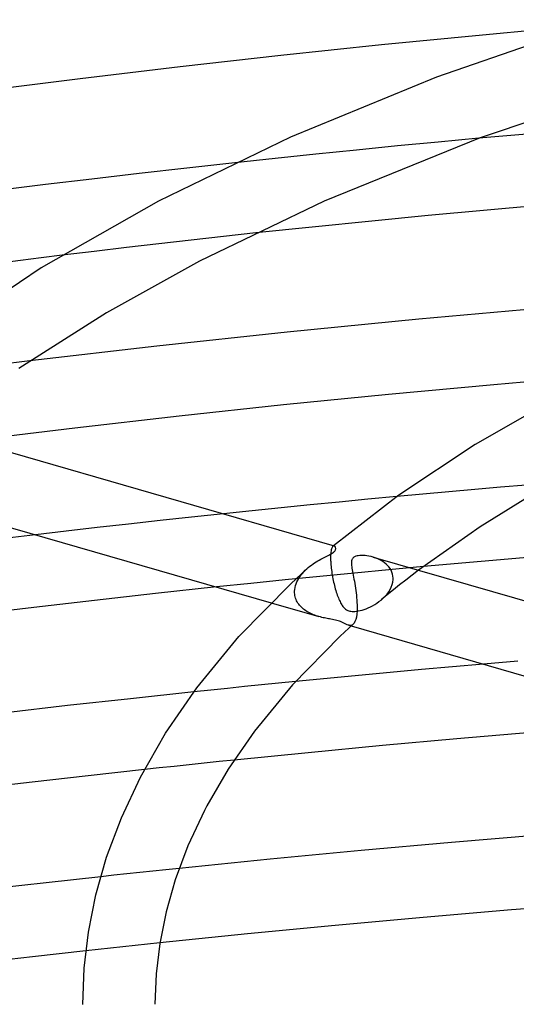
# Model space of a CAD drawing. Header units: millimetres. Extents: x -519 to 519, y -260 to 440.
# Tile 67 of 107: x -98 to -71, y 284 to 339. Entities that reach past the tile are written whole.
import ezdxf

# ---------------------------------------------------------------- set-up
doc = ezdxf.new("R2010")
doc.units = ezdxf.units.MM
doc.layers.add('HIDDEN', color=7, linetype='Continuous')
doc.layers.add('THICK', color=7, linetype='Continuous')

msp = doc.modelspace()

# ---------------------------------------------------------------- linework, layer by layer
at = {"layer": 'HIDDEN'}
for p, q in [((-75.291, 331.819), (-77.551, 331.601)), ((-73.036, 332.03), (-75.291, 331.819)), ((-82.071, 331.146), (-84.324, 330.91)), ((-79.813, 331.376), (-82.071, 331.146)), ((-77.551, 331.601), (-79.813, 331.376)), ((-84.324, 330.91), (-86.566, 330.669)), ((-85.408, 326.783), (-87.203, 326.587)), ((-90.785, 326.183), (-92.574, 325.976)), ((-88.995, 326.387), (-90.785, 326.183)), ((-87.203, 326.587), (-88.995, 326.387)), ((-94.361, 325.764), (-96.145, 325.548)), ((-92.574, 325.976), (-94.361, 325.764)), ((-97.932, 319.695), (-99.791, 319.469)), ((-73.267, 312.575), (-74.702, 312.447)), ((-71.838, 312.7), (-73.267, 312.575)), ((-70.415, 312.821), (-71.838, 312.7)), ((-76.142, 312.316), (-77.585, 312.182)), ((-74.702, 312.447), (-76.142, 312.316)), ((-88.962, 311.038), (-90.714, 310.848)), ((-87.203, 311.225), (-88.962, 311.038)), ((-94.19, 310.462), (-95.91, 310.266)), ((-92.457, 310.656), (-94.19, 310.462)), ((-90.714, 310.848), (-92.457, 310.656)), ((-95.91, 310.266), (-97.616, 310.067)), ((-81.207, 309.28), (-81.22, 309.228)), ((-81.193, 309.324), (-81.207, 309.28)), ((-81.177, 309.361), (-81.193, 309.324)), ((-81.161, 309.392), (-81.177, 309.361)), ((-81.144, 309.416), (-81.161, 309.392)), ((-81.126, 309.434), (-81.144, 309.416)), ((-81.115, 309.442), (-81.126, 309.434)), ((-81.121, 309.439), (-81.126, 309.434)), ((-81.116, 309.443), (-81.121, 309.439)), ((-81.11, 309.448), (-81.116, 309.443)), ((-81.103, 309.448), (-81.115, 309.442)), ((-81.105, 309.452), (-81.11, 309.448)), ((-81.099, 309.457), (-81.105, 309.452)), ((-81.092, 309.452), (-81.103, 309.448)), ((-81.094, 309.461), (-81.099, 309.457)), ((-81.081, 309.454), (-81.092, 309.452)), ((-81.07, 309.453), (-81.081, 309.454)), ((-81.059, 309.451), (-81.07, 309.453)), ((-81.254, 308.95), (-81.257, 308.862)), ((-81.257, 308.862), (-81.257, 308.767)), ((-81.257, 308.767), (-81.255, 308.666)), ((-81.248, 309.03), (-81.254, 308.95)), ((-81.241, 309.103), (-81.248, 309.03)), ((-81.231, 309.169), (-81.241, 309.103)), ((-81.22, 309.228), (-81.231, 309.169)), ((-78.786, 308.792), (-78.902, 308.828)), ((-78.674, 308.749), (-78.786, 308.792)), ((-78.565, 308.7), (-78.674, 308.749)), ((-82.661, 308.099), (-82.574, 308.179)), ((-81.255, 308.666), (-81.255, 308.652)), ((-81.255, 308.652), (-81.255, 308.638)), ((-81.255, 308.638), (-81.254, 308.623)), ((-81.254, 308.623), (-81.253, 308.609)), ((-81.253, 308.609), (-81.253, 308.594)), ((-81.253, 308.594), (-81.252, 308.58)), ((-81.252, 308.58), (-81.247, 308.493)), ((-81.247, 308.493), (-81.24, 308.403)), ((-81.24, 308.403), (-81.232, 308.31)), ((-81.232, 308.31), (-81.222, 308.215)), ((-81.222, 308.215), (-81.21, 308.12)), ((-78.46, 308.646), (-78.565, 308.7)), ((-78.36, 308.585), (-78.46, 308.646)), ((-78.265, 308.518), (-78.36, 308.585)), ((-78.177, 308.445), (-78.265, 308.518)), ((-78.095, 308.367), (-78.177, 308.445)), ((-78.022, 308.282), (-78.095, 308.367)), ((-76.105, 308.307), (-78.024, 308.129)), ((-77.957, 308.191), (-78.022, 308.282)), ((-77.901, 308.095), (-77.957, 308.191)), ((-81.856, 307.76), (-83.77, 307.569)), ((-83.081, 307.551), (-83.025, 307.649)), ((-83.025, 307.649), (-82.963, 307.744)), ((-82.963, 307.744), (-82.895, 307.837)), ((-82.895, 307.837), (-82.822, 307.927)), ((-82.822, 307.927), (-82.744, 308.015)), ((-82.744, 308.015), (-82.661, 308.099)), ((-79.941, 307.947), (-81.856, 307.76)), ((-81.21, 308.12), (-81.197, 308.023)), ((-81.197, 308.023), (-81.183, 307.926)), ((-81.183, 307.926), (-81.167, 307.828)), ((-81.167, 307.828), (-81.149, 307.731)), ((-81.149, 307.731), (-81.131, 307.633)), ((-81.131, 307.633), (-81.111, 307.536)), ((-78.024, 308.129), (-79.941, 307.947)), ((-77.856, 307.993), (-77.901, 308.095)), ((-77.822, 307.888), (-77.856, 307.993)), ((-77.8, 307.778), (-77.822, 307.888)), ((-77.791, 307.666), (-77.8, 307.778)), ((-77.79, 307.652), (-77.791, 307.666)), ((-77.79, 307.638), (-77.79, 307.652)), ((-77.79, 307.623), (-77.79, 307.638)), ((-77.79, 307.609), (-77.79, 307.623)), ((-76.734, 307.83), (-77.085, 307.558)), ((-76.379, 308.1), (-76.734, 307.83)), ((-85.682, 307.373), (-87.592, 307.174)), ((-83.77, 307.569), (-85.682, 307.373)), ((-83.246, 307.039), (-83.229, 307.143)), ((-83.229, 307.143), (-83.204, 307.247)), ((-83.204, 307.247), (-83.171, 307.35)), ((-83.171, 307.35), (-83.13, 307.452)), ((-83.13, 307.452), (-83.081, 307.551)), ((-81.111, 307.536), (-81.09, 307.44)), ((-81.09, 307.44), (-81.068, 307.345)), ((-81.068, 307.345), (-81.045, 307.251)), ((-81.045, 307.251), (-81.021, 307.158)), ((-81.021, 307.158), (-80.996, 307.067)), ((-77.957, 307.033), (-77.892, 307.166)), ((-77.892, 307.166), (-77.842, 307.302)), ((-77.842, 307.302), (-77.808, 307.442)), ((-77.808, 307.442), (-77.791, 307.581)), ((-77.791, 307.595), (-77.79, 307.609)), ((-77.791, 307.581), (-77.791, 307.595)), ((-77.432, 307.285), (-77.774, 307.011)), ((-77.085, 307.558), (-77.432, 307.285)), ((-83.253, 306.936), (-83.246, 307.039)), ((-83.253, 306.921), (-83.253, 306.936)), ((-83.253, 306.907), (-83.253, 306.921)), ((-83.253, 306.892), (-83.253, 306.907)), ((-83.253, 306.877), (-83.253, 306.892)), ((-83.253, 306.862), (-83.253, 306.877)), ((-83.252, 306.848), (-83.253, 306.862)), ((-83.246, 306.771), (-83.252, 306.848)), ((-83.234, 306.695), (-83.246, 306.771)), ((-83.217, 306.622), (-83.234, 306.695)), ((-83.196, 306.549), (-83.217, 306.622)), ((-83.17, 306.479), (-83.196, 306.549)), ((-80.996, 307.067), (-80.97, 306.978)), ((-80.97, 306.978), (-80.943, 306.89)), ((-80.943, 306.89), (-80.915, 306.805)), ((-80.915, 306.805), (-80.886, 306.723)), ((-80.886, 306.723), (-80.857, 306.644)), ((-80.857, 306.644), (-80.828, 306.569)), ((-80.828, 306.569), (-80.798, 306.497)), ((-78.461, 306.449), (-78.342, 306.553)), ((-78.113, 306.736), (-78.448, 306.46)), ((-78.342, 306.553), (-78.23, 306.664)), ((-78.23, 306.664), (-78.128, 306.781)), ((-78.128, 306.781), (-78.037, 306.904)), ((-77.774, 307.011), (-78.113, 306.736)), ((-78.037, 306.904), (-77.957, 307.033)), ((-84.546, 306.294), (-81.905, 305.532)), ((-83.139, 306.41), (-83.17, 306.479)), ((-83.104, 306.344), (-83.139, 306.41)), ((-83.065, 306.28), (-83.104, 306.344)), ((-83.022, 306.219), (-83.065, 306.28)), ((-82.976, 306.16), (-83.022, 306.219)), ((-82.926, 306.103), (-82.976, 306.16)), ((-82.873, 306.049), (-82.926, 306.103)), ((-82.817, 305.998), (-82.873, 306.049)), ((-82.759, 305.948), (-82.817, 305.998)), ((-80.798, 306.497), (-80.767, 306.428)), ((-80.767, 306.428), (-80.736, 306.363)), ((-80.736, 306.363), (-80.705, 306.302)), ((-80.705, 306.302), (-80.673, 306.245)), ((-80.673, 306.245), (-80.64, 306.191)), ((-80.64, 306.191), (-80.607, 306.141)), ((-80.607, 306.141), (-80.574, 306.095)), ((-80.574, 306.095), (-80.539, 306.053)), ((-80.539, 306.053), (-80.503, 306.013)), ((-80.503, 306.013), (-80.465, 305.977)), ((-79.29, 305.97), (-79.173, 306.018)), ((-79.173, 306.018), (-79.054, 306.072)), ((-79.054, 306.072), (-78.933, 306.134)), ((-78.933, 306.134), (-78.813, 306.202)), ((-78.813, 306.202), (-78.693, 306.277)), ((-78.693, 306.277), (-78.575, 306.36)), ((-78.575, 306.36), (-78.461, 306.449)), ((-82.697, 305.901), (-82.759, 305.948)), ((-82.634, 305.857), (-82.697, 305.901)), ((-82.568, 305.815), (-82.634, 305.857)), ((-82.5, 305.775), (-82.568, 305.815)), ((-82.431, 305.737), (-82.5, 305.775)), ((-82.359, 305.702), (-82.431, 305.737)), ((-82.286, 305.668), (-82.359, 305.702)), ((-82.212, 305.637), (-82.286, 305.668)), ((-82.136, 305.608), (-82.212, 305.637)), ((-82.06, 305.58), (-82.136, 305.608)), ((-81.982, 305.555), (-82.06, 305.58)), ((-81.905, 305.532), (-81.982, 305.555)), ((-81.826, 305.51), (-81.905, 305.532)), ((-81.748, 305.49), (-81.826, 305.51)), ((-81.671, 305.472), (-81.748, 305.49)), ((-81.596, 305.456), (-81.671, 305.472)), ((-81.523, 305.44), (-81.596, 305.456)), ((-81.452, 305.426), (-81.523, 305.44)), ((-80.465, 305.977), (-80.426, 305.945)), ((-80.426, 305.945), (-80.384, 305.916)), ((-80.384, 305.916), (-80.34, 305.89)), ((-80.34, 305.89), (-80.293, 305.868)), ((-80.293, 305.868), (-80.242, 305.849)), ((-80.242, 305.849), (-80.188, 305.834)), ((-80.188, 305.834), (-80.131, 305.824)), ((-80.131, 305.824), (-80.07, 305.817)), ((-80.07, 305.817), (-80.001, 305.815)), ((-80.001, 305.815), (-79.92, 305.818)), ((-79.92, 305.818), (-79.827, 305.827)), ((-79.827, 305.827), (-79.727, 305.843)), ((-79.727, 305.843), (-79.623, 305.865)), ((-79.623, 305.865), (-79.515, 305.894)), ((-79.515, 305.894), (-79.404, 305.929)), ((-79.404, 305.929), (-79.29, 305.97)), ((-81.383, 305.413), (-81.452, 305.426)), ((-81.312, 305.401), (-81.383, 305.413)), ((-81.236, 305.387), (-81.312, 305.401)), ((-81.156, 305.372), (-81.236, 305.387)), ((-81.075, 305.356), (-81.156, 305.372)), ((-80.992, 305.339), (-81.075, 305.356)), ((-80.913, 305.32), (-80.992, 305.339)), ((-80.838, 305.3), (-80.913, 305.32)), ((-80.769, 305.278), (-80.838, 305.3)), ((-80.705, 305.254), (-80.769, 305.278)), ((-80.636, 305.225), (-80.705, 305.254)), ((-80.561, 305.19), (-80.636, 305.225)), ((-80.484, 305.152), (-80.561, 305.19)), ((-80.411, 305.116), (-80.484, 305.152)), ((-80.34, 305.085), (-80.411, 305.116)), ((-80.272, 305.061), (-80.34, 305.085)), ((-80.273, 305.061), (-80.111, 305.014)), ((-80.223, 305.049), (-80.272, 305.061)), ((-80.175, 305.045), (-80.223, 305.049)), ((-80.129, 305.048), (-80.175, 305.045)), ((-80.086, 305.06), (-80.129, 305.048)), ((-80.045, 305.08), (-80.086, 305.06)), ((-80.007, 305.109), (-80.045, 305.08)), ((-70.879, 303.055), (-72.773, 302.896)), ((-86.025, 301.652), (-86.966, 301.556)), ((-85.083, 301.747), (-86.025, 301.652)), ((-84.141, 301.842), (-85.083, 301.747)), ((-83.199, 301.935), (-84.141, 301.842)), ((-87.906, 301.459), (-88.844, 301.361)), ((-86.966, 301.556), (-87.906, 301.459)), ((-89.097, 297.325), (-89.925, 297.237)), ((-88.268, 297.411), (-89.097, 297.325)), ((-87.438, 297.498), (-88.268, 297.411)), ((-86.609, 297.583), (-87.438, 297.498)), ((-90.753, 297.148), (-91.581, 297.059)), ((-89.925, 297.237), (-90.753, 297.148)), ((-92.561, 291.277), (-93.284, 291.2)), ((-91.837, 291.355), (-92.561, 291.277)), ((-91.112, 291.431), (-91.837, 291.355)), ((-90.386, 291.507), (-91.112, 291.431)), ((-89.659, 291.583), (-90.386, 291.507)), ((-93.284, 291.2), (-94.005, 291.122)), ((-90.727, 287.462), (-91.41, 287.39)), ((-94.143, 287.096), (-94.826, 287.021)), ((-93.46, 287.17), (-94.143, 287.096)), ((-92.777, 287.244), (-93.46, 287.17)), ((-92.094, 287.317), (-92.777, 287.244)), ((-91.41, 287.39), (-92.094, 287.317))]:
    msp.add_line(p, q, dxfattribs=at)
at = {"layer": 'THICK'}
for p, q in [((-66.128, 338.597), (-75.394, 335.419)), ((-67.22, 338.253), (-72.836, 337.748)), ((-72.836, 337.748), (-78.437, 337.203)), ((-78.437, 337.203), (-84.023, 336.618)), ((-84.023, 336.618), (-89.59, 335.992)), ((-89.59, 335.992), (-95.139, 335.327)), ((-95.139, 335.327), (-100.666, 334.622)), ((-75.394, 335.419), (-83.486, 332.092)), ((-63.311, 335.274), (-72.967, 332.055)), ((-65.772, 332.662), (-73.036, 332.03)), ((-83.486, 332.092), (-90.805, 328.542)), ((-72.967, 332.055), (-81.621, 328.537)), ((-86.566, 330.669), (-89.236, 330.374)), ((-91.879, 330.074), (-94.487, 329.769)), ((-89.236, 330.374), (-91.879, 330.074)), ((-97.055, 329.46), (-99.574, 329.149)), ((-94.487, 329.769), (-97.055, 329.46)), ((-90.805, 328.542), (-97.297, 324.849)), ((-81.621, 328.537), (-88.527, 325.22)), ((-66.251, 328.609), (-75.851, 327.754)), ((-75.851, 327.754), (-85.408, 326.783)), ((-98.444, 325.263), (-99.592, 325.119)), ((-97.295, 325.406), (-98.444, 325.263)), ((-96.145, 325.548), (-97.295, 325.406)), ((-88.527, 325.22), (-93.674, 322.364)), ((-97.297, 324.849), (-103.034, 321.032)), ((-93.674, 322.364), (-98.547, 319.282)), ((-69.146, 322.654), (-76.374, 322.006)), ((-76.374, 322.006), (-83.665, 321.286)), ((-83.665, 321.286), (-90.894, 320.51)), ((-90.894, 320.51), (-97.932, 319.695)), ((-66.364, 318.871), (-72.21, 318.374)), ((-72.21, 318.374), (-78.043, 317.836)), ((-78.043, 317.836), (-83.861, 317.256)), ((-68.329, 317.867), (-73.242, 315.072)), ((-83.861, 317.256), (-89.662, 316.634)), ((-105.749, 316.578), (-81.059, 309.451)), ((-89.662, 316.634), (-95.444, 315.971)), ((-95.444, 315.971), (-101.205, 315.267)), ((-73.242, 315.072), (-77.467, 312.266)), ((-106.962, 312.765), (-84.546, 306.294)), ((-69.441, 312.685), (-72.963, 310.508)), ((-77.467, 312.266), (-81.094, 309.461)), ((-79.187, 312.03), (-80.791, 311.875)), ((-77.585, 312.182), (-79.187, 312.03)), ((-84.001, 311.556), (-85.603, 311.391)), ((-82.396, 311.717), (-84.001, 311.556)), ((-80.791, 311.875), (-82.396, 311.717)), ((-85.603, 311.391), (-87.203, 311.225)), ((-72.963, 310.508), (-76.379, 308.1)), ((-97.616, 310.067), (-99.186, 309.882)), ((-81.043, 309.444), (-81.059, 309.451)), ((-81.027, 309.433), (-81.043, 309.444)), ((-81.013, 309.419), (-81.027, 309.433)), ((-81.001, 309.401), (-81.013, 309.419)), ((-80.991, 309.381), (-81.001, 309.401)), ((-80.983, 309.359), (-80.991, 309.381)), ((-80.978, 309.335), (-80.983, 309.359)), ((-80.982, 309.252), (-80.976, 309.281)), ((-80.975, 309.309), (-80.978, 309.335)), ((-80.976, 309.281), (-80.975, 309.309)), ((-81.808, 308.706), (-81.729, 308.749)), ((-81.729, 308.749), (-81.652, 308.789)), ((-81.652, 308.789), (-81.579, 308.826)), ((-81.579, 308.826), (-81.507, 308.862)), ((-81.507, 308.862), (-81.434, 308.898)), ((-81.434, 308.898), (-81.363, 308.935)), ((-81.363, 308.935), (-81.294, 308.971)), ((-81.294, 308.971), (-81.229, 309.007)), ((-81.229, 309.007), (-81.172, 309.042)), ((-81.172, 309.042), (-81.122, 309.075)), ((-81.122, 309.075), (-81.081, 309.108)), ((-81.081, 309.108), (-81.052, 309.136)), ((-81.052, 309.136), (-81.027, 309.164)), ((-81.027, 309.164), (-81.007, 309.192)), ((-81.007, 309.192), (-80.992, 309.222)), ((-80.992, 309.222), (-80.982, 309.252)), ((-80.048, 308.741), (-80.067, 308.709)), ((-80.026, 308.77), (-80.048, 308.741)), ((-80, 308.796), (-80.026, 308.77)), ((-79.969, 308.819), (-80, 308.796)), ((-79.935, 308.839), (-79.969, 308.819)), ((-79.897, 308.857), (-79.935, 308.839)), ((-79.85, 308.874), (-79.897, 308.857)), ((-79.793, 308.89), (-79.85, 308.874)), ((-79.725, 308.903), (-79.793, 308.89)), ((-79.643, 308.912), (-79.725, 308.903)), ((-79.552, 308.917), (-79.643, 308.912)), ((-79.454, 308.917), (-79.552, 308.917)), ((-79.35, 308.911), (-79.454, 308.917)), ((-79.241, 308.899), (-79.35, 308.911)), ((-79.129, 308.882), (-79.241, 308.899)), ((-79.015, 308.858), (-79.129, 308.882)), ((-78.902, 308.828), (-79.015, 308.858)), ((-78.9, 308.828), (-53.464, 301.485)), ((-69.495, 308.884), (-76.105, 308.307)), ((-83.471, 307.356), (-82.574, 308.179)), ((-82.574, 308.179), (-82.492, 308.251)), ((-82.492, 308.251), (-82.407, 308.32)), ((-82.407, 308.32), (-82.32, 308.385)), ((-82.32, 308.385), (-82.233, 308.447)), ((-82.233, 308.447), (-82.146, 308.505)), ((-82.146, 308.505), (-82.06, 308.56)), ((-82.06, 308.56), (-81.974, 308.612)), ((-81.974, 308.612), (-81.89, 308.661)), ((-81.89, 308.661), (-81.808, 308.706)), ((-80.101, 308.569), (-80.104, 308.508)), ((-80.104, 308.508), (-80.101, 308.441)), ((-80.094, 308.624), (-80.101, 308.569)), ((-80.101, 308.441), (-80.095, 308.369)), ((-80.095, 308.369), (-80.085, 308.292)), ((-80.082, 308.67), (-80.094, 308.624)), ((-80.085, 308.292), (-80.073, 308.21)), ((-80.067, 308.709), (-80.082, 308.67)), ((-80.073, 308.21), (-80.058, 308.123)), ((-80.058, 308.123), (-80.041, 308.03)), ((-80.041, 308.03), (-80.023, 307.932)), ((-80.023, 307.932), (-80.003, 307.829)), ((-80.003, 307.829), (-79.982, 307.721)), ((-79.982, 307.721), (-79.961, 307.608)), ((-87.592, 307.174), (-90.973, 306.809)), ((-86.341, 304.426), (-83.471, 307.356)), ((-79.961, 307.608), (-79.939, 307.491)), ((-79.939, 307.491), (-79.918, 307.369)), ((-79.918, 307.369), (-79.897, 307.243)), ((-79.897, 307.243), (-79.877, 307.115)), ((-79.877, 307.115), (-79.858, 306.984)), ((-90.973, 306.809), (-94.348, 306.43)), ((-79.858, 306.984), (-79.841, 306.852)), ((-79.841, 306.852), (-79.826, 306.718)), ((-79.826, 306.718), (-79.813, 306.584)), ((-79.813, 306.584), (-79.802, 306.45)), ((-97.716, 306.037), (-101.078, 305.631)), ((-94.348, 306.43), (-97.716, 306.037)), ((-79.802, 306.45), (-79.794, 306.317)), ((-79.794, 306.317), (-79.788, 306.187)), ((-79.788, 306.187), (-79.787, 306.059)), ((-79.787, 306.059), (-79.788, 305.936)), ((-79.83, 305.505), (-79.864, 305.369)), ((-79.806, 305.666), (-79.83, 305.505)), ((-79.791, 305.849), (-79.806, 305.666)), ((-79.79, 305.877), (-79.791, 305.863)), ((-79.791, 305.863), (-79.791, 305.849)), ((-79.789, 305.907), (-79.79, 305.892)), ((-79.79, 305.892), (-79.79, 305.877)), ((-79.788, 305.936), (-79.789, 305.921)), ((-79.789, 305.921), (-79.789, 305.907)), ((-80.007, 305.109), (-80.73, 304.443)), ((-80.111, 305.014), (-56.752, 298.271)), ((-79.953, 305.171), (-80.007, 305.109)), ((-79.905, 305.258), (-79.953, 305.171)), ((-79.864, 305.369), (-79.905, 305.258)), ((-88.679, 301.583), (-86.341, 304.426)), ((-80.73, 304.443), (-83.363, 301.755)), ((-74.495, 302.747), (-76.226, 302.593)), ((-72.773, 302.896), (-74.495, 302.747)), ((-79.705, 302.272), (-81.451, 302.105)), ((-77.963, 302.434), (-79.705, 302.272)), ((-76.226, 302.593), (-77.963, 302.434)), ((-83.363, 301.755), (-85.478, 299.185)), ((-81.451, 302.105), (-83.199, 301.935)), ((-88.844, 301.361), (-92.357, 300.985)), ((-90.41, 299.07), (-88.679, 301.583)), ((-95.837, 300.6), (-99.269, 300.206)), ((-92.357, 300.985), (-95.837, 300.6)), ((-91.804, 296.638), (-90.41, 299.07)), ((-85.478, 299.185), (-86.939, 297.075)), ((-70.135, 299.103), (-74.263, 298.753)), ((-78.386, 298.383), (-82.501, 297.993)), ((-74.263, 298.753), (-78.386, 298.383)), ((-82.501, 297.993), (-86.609, 297.583)), ((-94.692, 296.715), (-97.798, 296.36)), ((-91.581, 297.059), (-94.692, 296.715)), ((-86.939, 297.075), (-88.118, 295.053)), ((-97.798, 296.36), (-100.899, 295.994)), ((-92.857, 294.391), (-91.804, 296.638)), ((-88.252, 294.798), (-89.169, 292.842)), ((-88.118, 295.053), (-88.252, 294.798)), ((-93.675, 292.204), (-92.857, 294.391)), ((-74.548, 293.02), (-79.555, 292.574)), ((-69.604, 293.428), (-74.548, 293.02)), ((-89.169, 292.842), (-89.874, 290.956)), ((-79.555, 292.574), (-84.605, 292.093)), ((-94.27, 290.114), (-93.675, 292.204)), ((-84.605, 292.093), (-89.659, 291.583)), ((-97.034, 290.788), (-100.031, 290.447)), ((-94.005, 291.122), (-97.034, 290.788)), ((-89.874, 290.956), (-90.382, 289.173)), ((-94.682, 288.059), (-94.27, 290.114)), ((-66.332, 289.671), (-71.231, 289.284)), ((-90.382, 289.173), (-90.732, 287.432)), ((-71.231, 289.284), (-76.119, 288.87)), ((-76.119, 288.87), (-80.998, 288.428)), ((-94.921, 286.052), (-94.682, 288.059)), ((-80.998, 288.428), (-85.868, 287.959)), ((-85.868, 287.959), (-90.727, 287.462)), ((-94.826, 287.021), (-97.793, 286.689)), ((-90.732, 287.432), (-90.933, 285.737)), ((-97.793, 286.689), (-100.756, 286.347)), ((-95, 284.053), (-94.921, 286.052)), ((-90.933, 285.737), (-91, 284.055))]:
    msp.add_line(p, q, dxfattribs=at)

doc.saveas('drawing.dxf')
